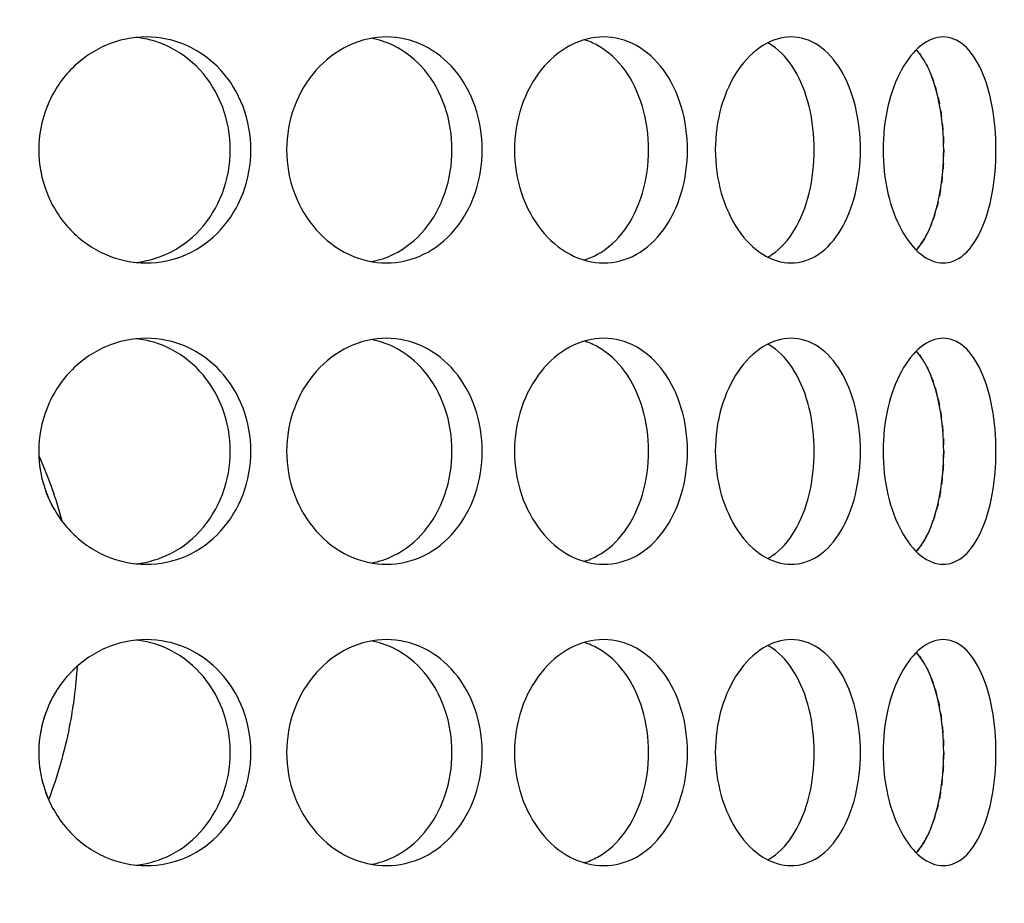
# Model space of a CAD drawing. Header units: millimetres. Extents: x 18 to 610, y -123 to 280.
# Tile 40 of 81: x 150.76 to 154.03, y 126.8 to 129.73. Entities that reach past the tile are written whole.
import ezdxf

# ---------------------------------------------------------------- set-up
doc = ezdxf.new("R2010")
doc.units = ezdxf.units.MM
doc.linetypes.add('SOLID', pattern=[0])

# ---------------------------------------------------------------- blocks, each defined once
blk = doc.blocks.new('BlockOfViews_6')
at = {"linetype": 'SOLID', "lineweight": 30, "extrusion": (0, 0, -1)}
blk.add_circle((-149.4534, 132.9721, -114.25), 39, dxfattribs=at)
at = {"linetype": 'SOLID', "lineweight": 30}
blk.add_circle((149.4534, 132.9721, 111.75), 36.115, dxfattribs=at)
at = {"linetype": 'SOLID', "lineweight": 9, "extrusion": (0, 0, -1)}
blk.add_arc((-149.4534, 132.9721, -111.75), 37.59, 265, 175, dxfattribs=at)
at = {"linetype": 'SOLID', "lineweight": 30, "extrusion": (0, 0, -1)}
blk.add_arc((-149.4534, 132.9721, -69.235), 27.1, 119.86988, 60.13012, dxfattribs=at)
at = {"linetype": 'SOLID', "lineweight": 30}
for points, knots in [([(151.5283, 129.2971, 52.6041), (151.5283, 129.25, 52.6041), (151.5197, 129.1998, 52.608), (151.4846, 129.1074, 52.6235), (151.4581, 129.0652, 52.6352), (151.3968, 128.9987, 52.6612), (151.3578, 128.9698, 52.6774), (151.2719, 128.9315, 52.7115), (151.2249, 128.9221, 52.7293), (151.1364, 128.9221, 52.7615), (151.0889, 128.9315, 52.778), (151.0012, 128.9698, 52.8072), (150.961, 128.9987, 52.8198), (150.8972, 129.0652, 52.8393), (150.8695, 129.1074, 52.8474), (150.8326, 129.1998, 52.8581), (150.8235, 129.25, 52.8606), (150.8235, 129.3442, 52.8606), (150.8326, 129.3945, 52.8581), (150.8695, 129.4868, 52.8474), (150.8972, 129.529, 52.8393), (150.961, 129.5956, 52.8198), (151.0012, 129.6244, 52.8072), (151.0889, 129.6627, 52.778), (151.1364, 129.6721, 52.7615), (151.2249, 129.6721, 52.7293), (151.2719, 129.6627, 52.7115), (151.3578, 129.6244, 52.6774), (151.3968, 129.5956, 52.6612), (151.4581, 129.529, 52.6352), (151.4846, 129.4868, 52.6235), (151.5197, 129.3945, 52.608), (151.5283, 129.3442, 52.6041), (151.5283, 129.2971, 52.6041)], [0, 0, 0, 0, 0.141313, 0.141313, 0.282627, 0.282627, 0.42394, 0.42394, 0.565253, 0.565253, 0.706567, 0.706567, 0.84788, 0.84788, 0.989193, 0.989193, 1.130507, 1.130507, 1.27182, 1.27182, 1.413133, 1.413133, 1.554447, 1.554447, 1.69576, 1.69576, 1.837073, 1.837073, 1.978386, 1.978386, 2.1197, 2.1197, 2.261013, 2.261013, 2.261013, 2.261013]), ([(151.4597, 129.2971, 52.4156), (151.4597, 129.3442, 52.4156), (151.4511, 129.3945, 52.4195), (151.416, 129.4868, 52.4352), (151.3896, 129.529, 52.4469), (151.3283, 129.5956, 52.4731), (151.2893, 129.6244, 52.4893), (151.2138, 129.6581, 52.5194), (151.1789, 129.6672, 52.5328), (151.1446, 129.6705, 52.5456)], [0, 0, 0, 0, 0.1413181, 0.1413181, 0.2826362, 0.2826362, 0.4239542, 0.4239542, 0.5312291, 0.5312291, 0.5312291, 0.5312291]), ([(151.6467, 129.2971, 52.5488), (151.6467, 129.3442, 52.5488), (151.6552, 129.3945, 52.5448), (151.6897, 129.4868, 52.5279), (151.7156, 129.529, 52.5151), (151.775, 129.5956, 52.4848), (151.8125, 129.6244, 52.4654), (151.8938, 129.6627, 52.4215), (151.9376, 129.6721, 52.397), (152.0192, 129.6721, 52.3499), (152.0624, 129.6627, 52.3241), (152.1411, 129.6244, 52.2757), (152.1766, 129.5956, 52.253), (152.2325, 129.529, 52.2166), (152.2566, 129.4868, 52.2006), (152.2884, 129.3945, 52.1792), (152.2962, 129.3442, 52.1738), (152.2962, 129.25, 52.1738), (152.2884, 129.1998, 52.1792), (152.2566, 129.1074, 52.2006), (152.2325, 129.0652, 52.2166), (152.1766, 128.9987, 52.253), (152.1411, 128.9698, 52.2757), (152.0624, 128.9315, 52.3241), (152.0192, 128.9221, 52.3499), (151.9376, 128.9221, 52.397), (151.8938, 128.9315, 52.4215), (151.8125, 128.9698, 52.4654), (151.775, 128.9987, 52.4848), (151.7156, 129.0652, 52.5151), (151.6897, 129.1074, 52.5279), (151.6552, 129.1998, 52.5448), (151.6467, 129.25, 52.5488), (151.6467, 129.2971, 52.5488)], [0, 0, 0, 0, 0.141313, 0.141313, 0.282627, 0.282627, 0.42394, 0.42394, 0.565253, 0.565253, 0.706567, 0.706567, 0.84788, 0.84788, 0.989193, 0.989193, 1.130507, 1.130507, 1.27182, 1.27182, 1.413133, 1.413133, 1.554447, 1.554447, 1.69576, 1.69576, 1.837073, 1.837073, 1.978386, 1.978386, 2.1197, 2.1197, 2.261013, 2.261013, 2.261013, 2.261013]), ([(152.9778, 129.2971, 51.6168), (152.9778, 129.25, 51.6168), (152.9711, 129.1998, 51.6234), (152.9435, 129.1074, 51.65), (152.9225, 129.0652, 51.67), (152.8738, 128.9987, 51.7155), (152.8427, 128.9698, 51.744), (152.7736, 128.9315, 51.8054), (152.7356, 128.9221, 51.8382), (152.6634, 128.9221, 51.8988), (152.6245, 128.9315, 51.9305), (152.552, 128.9698, 51.9879), (152.5185, 128.9987, 52.0136), (152.4653, 129.0652, 52.0537), (152.442, 129.1074, 52.0708), (152.411, 129.1998, 52.0934), (152.4033, 129.25, 52.0989), (152.4033, 129.3442, 52.0989), (152.411, 129.3945, 52.0934), (152.442, 129.4868, 52.0708), (152.4653, 129.529, 52.0537), (152.5185, 129.5956, 52.0136), (152.552, 129.6244, 51.9879), (152.6245, 129.6627, 51.9305), (152.6634, 129.6721, 51.8988), (152.7356, 129.6721, 51.8382), (152.7736, 129.6627, 51.8054), (152.8427, 129.6244, 51.744), (152.8738, 129.5956, 51.7155), (152.9225, 129.529, 51.67), (152.9435, 129.4868, 51.65), (152.9711, 129.3945, 51.6234), (152.9778, 129.3442, 51.6168), (152.9778, 129.2971, 51.6168)], [0, 0, 0, 0, 0.141313, 0.141313, 0.282627, 0.282627, 0.42394, 0.42394, 0.565253, 0.565253, 0.706567, 0.706567, 0.84788, 0.84788, 0.989193, 0.989193, 1.130507, 1.130507, 1.27182, 1.27182, 1.413133, 1.413133, 1.554447, 1.554447, 1.69576, 1.69576, 1.837073, 1.837073, 1.978386, 1.978386, 2.1197, 2.1197, 2.261013, 2.261013, 2.261013, 2.261013]), ([(153.5523, 129.2971, 50.9498), (153.5523, 129.25, 50.9498), (153.5468, 129.1998, 50.9575), (153.5243, 129.1074, 50.9885), (153.5071, 129.0652, 51.0118), (153.467, 128.9987, 51.0651), (153.4414, 128.9698, 51.0986), (153.384, 128.9315, 51.171), (153.3522, 128.9221, 51.21), (153.2917, 128.9221, 51.2822), (153.2588, 128.9315, 51.3202), (153.1974, 128.9698, 51.3892), (153.1689, 128.9987, 51.4203), (153.1235, 129.0652, 51.4691), (153.1035, 129.1074, 51.49), (153.0769, 129.1998, 51.5176), (153.0702, 129.25, 51.5244), (153.0702, 129.3442, 51.5244), (153.0769, 129.3945, 51.5176), (153.1035, 129.4868, 51.49), (153.1235, 129.529, 51.4691), (153.1689, 129.5956, 51.4203), (153.1974, 129.6244, 51.3892), (153.2588, 129.6627, 51.3202), (153.2917, 129.6721, 51.2822), (153.3522, 129.6721, 51.21), (153.384, 129.6627, 51.171), (153.4414, 129.6244, 51.0986), (153.467, 129.5956, 51.0651), (153.5071, 129.529, 51.0118), (153.5243, 129.4868, 50.9885), (153.5468, 129.3945, 50.9575), (153.5523, 129.3442, 50.9498), (153.5523, 129.2971, 50.9498)], [0, 0, 0, 0, 0.141313, 0.141313, 0.282627, 0.282627, 0.42394, 0.42394, 0.565253, 0.565253, 0.706567, 0.706567, 0.84788, 0.84788, 0.989193, 0.989193, 1.130507, 1.130507, 1.27182, 1.27182, 1.413133, 1.413133, 1.554447, 1.554447, 1.69576, 1.69576, 1.837073, 1.837073, 1.978386, 1.978386, 2.1197, 2.1197, 2.261013, 2.261013, 2.261013, 2.261013]), ([(153.6273, 129.2971, 50.8428), (153.6273, 129.3442, 50.8428), (153.6326, 129.3945, 50.835), (153.6541, 129.4868, 50.8032), (153.6701, 129.529, 50.7791), (153.7064, 129.5956, 50.7232), (153.7291, 129.6244, 50.6876), (153.7776, 129.6627, 50.6089), (153.8033, 129.6721, 50.5658), (153.8504, 129.6721, 50.4842), (153.8749, 129.6627, 50.4403), (153.9188, 129.6244, 50.359), (153.9383, 129.5956, 50.3216), (153.9685, 129.529, 50.2622), (153.9814, 129.4868, 50.2362), (153.9982, 129.3945, 50.2018), (154.0023, 129.3442, 50.1933), (154.0023, 129.25, 50.1933), (153.9982, 129.1998, 50.2018), (153.9814, 129.1074, 50.2362), (153.9685, 129.0652, 50.2622), (153.9383, 128.9987, 50.3216), (153.9188, 128.9698, 50.359), (153.8749, 128.9315, 50.4403), (153.8504, 128.9221, 50.4842), (153.8033, 128.9221, 50.5658), (153.7776, 128.9315, 50.6089), (153.7291, 128.9698, 50.6876), (153.7064, 128.9987, 50.7232), (153.6701, 129.0652, 50.7791), (153.6541, 129.1074, 50.8032), (153.6326, 129.1998, 50.835), (153.6273, 129.25, 50.8428), (153.6273, 129.2971, 50.8428)], [0, 0, 0, 0, 0.141313, 0.141313, 0.282627, 0.282627, 0.42394, 0.42394, 0.565253, 0.565253, 0.706567, 0.706567, 0.84788, 0.84788, 0.989193, 0.989193, 1.130507, 1.130507, 1.27182, 1.27182, 1.413133, 1.413133, 1.554447, 1.554447, 1.69576, 1.69576, 1.837073, 1.837073, 1.978386, 1.978386, 2.1197, 2.1197, 2.261013, 2.261013, 2.261013, 2.261013]), ([(151.9288, 128.9267, 52.1707), (151.9536, 128.9312, 52.156), (151.9783, 128.9393, 52.1411), (152.041, 128.9698, 52.1023), (152.0765, 128.9987, 52.0796), (152.1324, 129.0652, 52.0431), (152.1564, 129.1074, 52.027), (152.1882, 129.1998, 52.0055), (152.1959, 129.25, 52.0001), (152.1959, 129.3442, 52.0001), (152.1882, 129.3945, 52.0055), (152.1564, 129.4868, 52.027), (152.1324, 129.529, 52.0431), (152.0765, 129.5956, 52.0796), (152.041, 129.6244, 52.1023), (151.9778, 129.6552, 52.1413), (151.9526, 129.6633, 52.1566), (151.9273, 129.6678, 52.1716)], [0.622529, 0.622529, 0.622529, 0.622529, 0.70659, 0.70659, 0.847908, 0.847908, 0.989226, 0.989226, 1.130544, 1.130544, 1.271862, 1.271862, 1.41318, 1.41318, 1.554498, 1.554498, 1.640205, 1.640205, 1.640205, 1.640205]), ([(152.8489, 129.2971, 51.4631), (152.8489, 129.3442, 51.4631), (152.8422, 129.3945, 51.4698), (152.8146, 129.4868, 51.4965), (152.7938, 129.529, 51.5165), (152.7451, 129.5956, 51.5621), (152.7141, 129.6244, 51.5907), (152.6654, 129.6514, 51.6341), (152.6506, 129.6577, 51.6471), (152.6356, 129.6624, 51.6601)], [0, 0, 0, 0, 0.1413181, 0.1413181, 0.2826362, 0.2826362, 0.4239542, 0.4239542, 0.4820885, 0.4820885, 0.4820885, 0.4820885]), ([(153.3987, 129.2971, 50.8209), (153.3987, 129.3442, 50.8209), (153.3932, 129.3945, 50.8286), (153.3707, 129.4868, 50.8597), (153.3536, 129.529, 50.8831), (153.3136, 129.5956, 50.9364), (153.288, 129.6244, 50.9699), (153.2546, 129.6468, 51.0122), (153.2498, 129.6497, 51.0184), (153.2448, 129.6524, 51.0245)], [0, 0, 0, 0, 0.1413181, 0.1413181, 0.2826362, 0.2826362, 0.4239542, 0.4239542, 0.447524, 0.447524, 0.447524, 0.447524]), ([(153.7379, 128.9648, 50.2729), (153.754, 128.9828, 50.2426), (153.7683, 129.0061, 50.2148), (153.795, 129.0652, 50.162), (153.8078, 129.1074, 50.136), (153.8245, 129.1998, 50.1015), (153.8286, 129.25, 50.093), (153.8286, 129.3442, 50.093), (153.8245, 129.3945, 50.1015), (153.8078, 129.4868, 50.136), (153.795, 129.529, 50.162), (153.7682, 129.5884, 50.215), (153.7537, 129.6119, 50.243), (153.7374, 129.6299, 50.2737)], [0.7380763, 0.7380763, 0.7380763, 0.7380763, 0.847908, 0.847908, 0.9892261, 0.9892261, 1.1305443, 1.1305443, 1.2718624, 1.2718624, 1.4131805, 1.4131805, 1.5239521, 1.5239521, 1.5239521, 1.5239521]), ([(151.1426, 128.9235, 52.5463), (151.1775, 128.9267, 52.5334), (151.2131, 128.9359, 52.5196), (151.2893, 128.9698, 52.4893), (151.3283, 128.9987, 52.4731), (151.3896, 129.0652, 52.4469), (151.416, 129.1074, 52.4352), (151.4511, 129.1998, 52.4195), (151.4597, 129.25, 52.4156), (151.4597, 129.2971, 52.4156)], [1.7277334, 1.7277334, 1.7277334, 1.7277334, 1.8371343, 1.8371343, 1.9784523, 1.9784523, 2.1197704, 2.1197704, 2.2610885, 2.2610885, 2.2610885, 2.2610885]), ([(152.6339, 128.9314, 51.6616), (152.6495, 128.936, 51.648), (152.6648, 128.9425, 51.6345), (152.7141, 128.9698, 51.5907), (152.7451, 128.9987, 51.5621), (152.7938, 129.0652, 51.5165), (152.8146, 129.1074, 51.4965), (152.8422, 129.1998, 51.4698), (152.8489, 129.25, 51.4631), (152.8489, 129.2971, 51.4631)], [1.77681, 1.77681, 1.77681, 1.77681, 1.8371343, 1.8371343, 1.9784523, 1.9784523, 2.1197704, 2.1197704, 2.2610885, 2.2610885, 2.2610885, 2.2610885]), ([(153.2442, 128.9416, 51.0253), (153.2494, 128.9443, 51.0189), (153.2544, 128.9474, 51.0125), (153.288, 128.9698, 50.9699), (153.3136, 128.9987, 50.9364), (153.3536, 129.0652, 50.8831), (153.3707, 129.1074, 50.8597), (153.3932, 129.1998, 50.8286), (153.3987, 129.25, 50.8209), (153.3987, 129.2971, 50.8209)], [1.8125878, 1.8125878, 1.8125878, 1.8125878, 1.8371343, 1.8371343, 1.9784523, 1.9784523, 2.1197704, 2.1197704, 2.2610885, 2.2610885, 2.2610885, 2.2610885]), ([(153.8182, 129.1655, 45.8854), (153.8176, 129.1615, 45.8841), (153.8169, 129.1575, 45.8827), (153.8156, 129.1504, 45.88), (153.815, 129.1472, 45.8788), (153.8144, 129.1441, 45.8775)], [1.25981406, 1.25981406, 1.25981406, 1.25981406, 1.27186238, 1.27186238, 1.281618, 1.281618, 1.281618, 1.281618]), ([(153.7879, 129.0508, 45.824), (153.7853, 129.0443, 45.8189), (153.7827, 129.038, 45.8136), (153.7786, 129.0288, 45.8055), (153.7771, 129.0257, 45.8026), (153.7756, 129.0227, 45.7997)], [1.38760139, 1.38760139, 1.38760139, 1.38760139, 1.4131805, 1.4131805, 1.42644953, 1.42644953, 1.42644953, 1.42644953]), ([(151.5283, 128.2971, 52.6041), (151.5283, 128.25, 52.6041), (151.5197, 128.1998, 52.608), (151.4846, 128.1074, 52.6235), (151.4581, 128.0652, 52.6352), (151.3968, 127.9987, 52.6612), (151.3578, 127.9698, 52.6774), (151.2719, 127.9315, 52.7115), (151.2249, 127.9221, 52.7293), (151.1364, 127.9221, 52.7615), (151.0889, 127.9315, 52.778), (151.0012, 127.9698, 52.8072), (150.961, 127.9987, 52.8198), (150.8972, 128.0652, 52.8393), (150.8695, 128.1074, 52.8474), (150.8326, 128.1998, 52.8581), (150.8235, 128.25, 52.8606), (150.8235, 128.3442, 52.8606), (150.8326, 128.3945, 52.8581), (150.8695, 128.4868, 52.8474), (150.8972, 128.529, 52.8393), (150.961, 128.5956, 52.8198), (151.0012, 128.6244, 52.8072), (151.0889, 128.6627, 52.778), (151.1364, 128.6721, 52.7615), (151.2249, 128.6721, 52.7293), (151.2719, 128.6627, 52.7115), (151.3578, 128.6244, 52.6774), (151.3968, 128.5956, 52.6612), (151.4581, 128.529, 52.6352), (151.4846, 128.4868, 52.6235), (151.5197, 128.3945, 52.608), (151.5283, 128.3442, 52.6041), (151.5283, 128.2971, 52.6041)], [0, 0, 0, 0, 0.141313, 0.141313, 0.282627, 0.282627, 0.42394, 0.42394, 0.565253, 0.565253, 0.706567, 0.706567, 0.84788, 0.84788, 0.989193, 0.989193, 1.130507, 1.130507, 1.27182, 1.27182, 1.413133, 1.413133, 1.554447, 1.554447, 1.69576, 1.69576, 1.837073, 1.837073, 1.978386, 1.978386, 2.1197, 2.1197, 2.261013, 2.261013, 2.261013, 2.261013]), ([(151.4597, 128.2971, 52.4156), (151.4597, 128.3442, 52.4156), (151.4511, 128.3945, 52.4195), (151.416, 128.4868, 52.4352), (151.3896, 128.529, 52.4469), (151.3283, 128.5956, 52.4731), (151.2893, 128.6244, 52.4893), (151.2138, 128.6581, 52.5194), (151.1789, 128.6672, 52.5328), (151.1446, 128.6705, 52.5456)], [0, 0, 0, 0, 0.1413181, 0.1413181, 0.2826362, 0.2826362, 0.4239542, 0.4239542, 0.5312291, 0.5312291, 0.5312291, 0.5312291]), ([(151.6467, 128.2971, 52.5488), (151.6467, 128.3442, 52.5488), (151.6552, 128.3945, 52.5448), (151.6897, 128.4868, 52.5279), (151.7156, 128.529, 52.5151), (151.775, 128.5956, 52.4848), (151.8125, 128.6244, 52.4654), (151.8938, 128.6627, 52.4215), (151.9376, 128.6721, 52.397), (152.0192, 128.6721, 52.3499), (152.0624, 128.6627, 52.3241), (152.1411, 128.6244, 52.2757), (152.1766, 128.5956, 52.253), (152.2325, 128.529, 52.2166), (152.2566, 128.4868, 52.2006), (152.2884, 128.3945, 52.1792), (152.2962, 128.3442, 52.1738), (152.2962, 128.25, 52.1738), (152.2884, 128.1998, 52.1792), (152.2566, 128.1074, 52.2006), (152.2325, 128.0652, 52.2166), (152.1766, 127.9987, 52.253), (152.1411, 127.9698, 52.2757), (152.0624, 127.9315, 52.3241), (152.0192, 127.9221, 52.3499), (151.9376, 127.9221, 52.397), (151.8938, 127.9315, 52.4215), (151.8125, 127.9698, 52.4654), (151.775, 127.9987, 52.4848), (151.7156, 128.0652, 52.5151), (151.6897, 128.1074, 52.5279), (151.6552, 128.1998, 52.5448), (151.6467, 128.25, 52.5488), (151.6467, 128.2971, 52.5488)], [0, 0, 0, 0, 0.141313, 0.141313, 0.282627, 0.282627, 0.42394, 0.42394, 0.565253, 0.565253, 0.706567, 0.706567, 0.84788, 0.84788, 0.989193, 0.989193, 1.130507, 1.130507, 1.27182, 1.27182, 1.413133, 1.413133, 1.554447, 1.554447, 1.69576, 1.69576, 1.837073, 1.837073, 1.978386, 1.978386, 2.1197, 2.1197, 2.261013, 2.261013, 2.261013, 2.261013]), ([(151.9288, 127.9267, 52.1707), (151.9536, 127.9312, 52.156), (151.9783, 127.9393, 52.1411), (152.041, 127.9698, 52.1023), (152.0765, 127.9987, 52.0796), (152.1324, 128.0652, 52.0431), (152.1564, 128.1074, 52.027), (152.1882, 128.1998, 52.0055), (152.1959, 128.25, 52.0001), (152.1959, 128.3442, 52.0001), (152.1882, 128.3945, 52.0055), (152.1564, 128.4868, 52.027), (152.1324, 128.529, 52.0431), (152.0765, 128.5956, 52.0796), (152.041, 128.6244, 52.1023), (151.9778, 128.6552, 52.1413), (151.9526, 128.6633, 52.1566), (151.9273, 128.6678, 52.1716)], [0.622529, 0.622529, 0.622529, 0.622529, 0.70659, 0.70659, 0.847908, 0.847908, 0.989226, 0.989226, 1.130544, 1.130544, 1.271862, 1.271862, 1.41318, 1.41318, 1.554498, 1.554498, 1.640205, 1.640205, 1.640205, 1.640205]), ([(152.9778, 128.2971, 51.6168), (152.9778, 128.25, 51.6168), (152.9711, 128.1998, 51.6234), (152.9435, 128.1074, 51.65), (152.9225, 128.0652, 51.67), (152.8738, 127.9987, 51.7155), (152.8427, 127.9698, 51.744), (152.7736, 127.9315, 51.8054), (152.7356, 127.9221, 51.8382), (152.6634, 127.9221, 51.8988), (152.6245, 127.9315, 51.9305), (152.552, 127.9698, 51.9879), (152.5185, 127.9987, 52.0136), (152.4653, 128.0652, 52.0537), (152.442, 128.1074, 52.0708), (152.411, 128.1998, 52.0934), (152.4033, 128.25, 52.0989), (152.4033, 128.3442, 52.0989), (152.411, 128.3945, 52.0934), (152.442, 128.4868, 52.0708), (152.4653, 128.529, 52.0537), (152.5185, 128.5956, 52.0136), (152.552, 128.6244, 51.9879), (152.6245, 128.6627, 51.9305), (152.6634, 128.6721, 51.8988), (152.7356, 128.6721, 51.8382), (152.7736, 128.6627, 51.8054), (152.8427, 128.6244, 51.744), (152.8738, 128.5956, 51.7155), (152.9225, 128.529, 51.67), (152.9435, 128.4868, 51.65), (152.9711, 128.3945, 51.6234), (152.9778, 128.3442, 51.6168), (152.9778, 128.2971, 51.6168)], [0, 0, 0, 0, 0.141313, 0.141313, 0.282627, 0.282627, 0.42394, 0.42394, 0.565253, 0.565253, 0.706567, 0.706567, 0.84788, 0.84788, 0.989193, 0.989193, 1.130507, 1.130507, 1.27182, 1.27182, 1.413133, 1.413133, 1.554447, 1.554447, 1.69576, 1.69576, 1.837073, 1.837073, 1.978386, 1.978386, 2.1197, 2.1197, 2.261013, 2.261013, 2.261013, 2.261013]), ([(152.8489, 128.2971, 51.4631), (152.8489, 128.3442, 51.4631), (152.8422, 128.3945, 51.4698), (152.8146, 128.4868, 51.4965), (152.7938, 128.529, 51.5165), (152.7451, 128.5956, 51.5621), (152.7141, 128.6244, 51.5907), (152.6654, 128.6514, 51.6341), (152.6506, 128.6577, 51.6471), (152.6356, 128.6624, 51.6601)], [0, 0, 0, 0, 0.1413181, 0.1413181, 0.2826362, 0.2826362, 0.4239542, 0.4239542, 0.4820885, 0.4820885, 0.4820885, 0.4820885]), ([(153.5523, 128.2971, 50.9498), (153.5523, 128.25, 50.9498), (153.5468, 128.1998, 50.9575), (153.5243, 128.1074, 50.9885), (153.5071, 128.0652, 51.0118), (153.467, 127.9987, 51.0651), (153.4414, 127.9698, 51.0986), (153.384, 127.9315, 51.171), (153.3522, 127.9221, 51.21), (153.2917, 127.9221, 51.2822), (153.2588, 127.9315, 51.3202), (153.1974, 127.9698, 51.3892), (153.1689, 127.9987, 51.4203), (153.1235, 128.0652, 51.4691), (153.1035, 128.1074, 51.49), (153.0769, 128.1998, 51.5176), (153.0702, 128.25, 51.5244), (153.0702, 128.3442, 51.5244), (153.0769, 128.3945, 51.5176), (153.1035, 128.4868, 51.49), (153.1235, 128.529, 51.4691), (153.1689, 128.5956, 51.4203), (153.1974, 128.6244, 51.3892), (153.2588, 128.6627, 51.3202), (153.2917, 128.6721, 51.2822), (153.3522, 128.6721, 51.21), (153.384, 128.6627, 51.171), (153.4414, 128.6244, 51.0986), (153.467, 128.5956, 51.0651), (153.5071, 128.529, 51.0118), (153.5243, 128.4868, 50.9885), (153.5468, 128.3945, 50.9575), (153.5523, 128.3442, 50.9498), (153.5523, 128.2971, 50.9498)], [0, 0, 0, 0, 0.141313, 0.141313, 0.282627, 0.282627, 0.42394, 0.42394, 0.565253, 0.565253, 0.706567, 0.706567, 0.84788, 0.84788, 0.989193, 0.989193, 1.130507, 1.130507, 1.27182, 1.27182, 1.413133, 1.413133, 1.554447, 1.554447, 1.69576, 1.69576, 1.837073, 1.837073, 1.978386, 1.978386, 2.1197, 2.1197, 2.261013, 2.261013, 2.261013, 2.261013]), ([(153.6273, 128.2971, 50.8428), (153.6273, 128.3442, 50.8428), (153.6326, 128.3945, 50.835), (153.6541, 128.4868, 50.8032), (153.6701, 128.529, 50.7791), (153.7064, 128.5956, 50.7232), (153.7291, 128.6244, 50.6876), (153.7776, 128.6627, 50.6089), (153.8033, 128.6721, 50.5658), (153.8504, 128.6721, 50.4842), (153.8749, 128.6627, 50.4403), (153.9188, 128.6244, 50.359), (153.9383, 128.5956, 50.3216), (153.9685, 128.529, 50.2622), (153.9814, 128.4868, 50.2362), (153.9982, 128.3945, 50.2018), (154.0023, 128.3442, 50.1933), (154.0023, 128.25, 50.1933), (153.9982, 128.1998, 50.2018), (153.9814, 128.1074, 50.2362), (153.9685, 128.0652, 50.2622), (153.9383, 127.9987, 50.3216), (153.9188, 127.9698, 50.359), (153.8749, 127.9315, 50.4403), (153.8504, 127.9221, 50.4842), (153.8033, 127.9221, 50.5658), (153.7776, 127.9315, 50.6089), (153.7291, 127.9698, 50.6876), (153.7064, 127.9987, 50.7232), (153.6701, 128.0652, 50.7791), (153.6541, 128.1074, 50.8032), (153.6326, 128.1998, 50.835), (153.6273, 128.25, 50.8428), (153.6273, 128.2971, 50.8428)], [0, 0, 0, 0, 0.141313, 0.141313, 0.282627, 0.282627, 0.42394, 0.42394, 0.565253, 0.565253, 0.706567, 0.706567, 0.84788, 0.84788, 0.989193, 0.989193, 1.130507, 1.130507, 1.27182, 1.27182, 1.413133, 1.413133, 1.554447, 1.554447, 1.69576, 1.69576, 1.837073, 1.837073, 1.978386, 1.978386, 2.1197, 2.1197, 2.261013, 2.261013, 2.261013, 2.261013]), ([(153.3987, 128.2971, 50.8209), (153.3987, 128.3442, 50.8209), (153.3932, 128.3945, 50.8286), (153.3707, 128.4868, 50.8597), (153.3536, 128.529, 50.8831), (153.3136, 128.5956, 50.9364), (153.288, 128.6244, 50.9699), (153.2546, 128.6468, 51.0122), (153.2498, 128.6497, 51.0184), (153.2448, 128.6524, 51.0245)], [0, 0, 0, 0, 0.1413181, 0.1413181, 0.2826362, 0.2826362, 0.4239542, 0.4239542, 0.447524, 0.447524, 0.447524, 0.447524]), ([(153.7379, 127.9648, 50.2729), (153.754, 127.9828, 50.2426), (153.7683, 128.0061, 50.2148), (153.795, 128.0652, 50.162), (153.8078, 128.1074, 50.136), (153.8245, 128.1998, 50.1015), (153.8286, 128.25, 50.093), (153.8286, 128.3442, 50.093), (153.8245, 128.3945, 50.1015), (153.8078, 128.4868, 50.136), (153.795, 128.529, 50.162), (153.7682, 128.5884, 50.215), (153.7537, 128.6119, 50.243), (153.7374, 128.6299, 50.2737)], [0.7380762, 0.7380762, 0.7380762, 0.7380762, 0.847908, 0.847908, 0.9892261, 0.9892261, 1.1305443, 1.1305443, 1.2718624, 1.2718624, 1.4131805, 1.4131805, 1.5239521, 1.5239521, 1.5239521, 1.5239521]), ([(151.1426, 127.9235, 52.5463), (151.1775, 127.9267, 52.5334), (151.2131, 127.9359, 52.5196), (151.2893, 127.9698, 52.4893), (151.3283, 127.9987, 52.4731), (151.3896, 128.0652, 52.4469), (151.416, 128.1074, 52.4352), (151.4511, 128.1998, 52.4195), (151.4597, 128.25, 52.4156), (151.4597, 128.2971, 52.4156)], [1.7277334, 1.7277334, 1.7277334, 1.7277334, 1.8371343, 1.8371343, 1.9784523, 1.9784523, 2.1197704, 2.1197704, 2.2610885, 2.2610885, 2.2610885, 2.2610885]), ([(152.6339, 127.9314, 51.6616), (152.6495, 127.936, 51.648), (152.6648, 127.9425, 51.6345), (152.7141, 127.9698, 51.5907), (152.7451, 127.9987, 51.5621), (152.7938, 128.0652, 51.5165), (152.8146, 128.1074, 51.4965), (152.8422, 128.1998, 51.4698), (152.8489, 128.25, 51.4631), (152.8489, 128.2971, 51.4631)], [1.77681, 1.77681, 1.77681, 1.77681, 1.8371343, 1.8371343, 1.9784523, 1.9784523, 2.1197704, 2.1197704, 2.2610885, 2.2610885, 2.2610885, 2.2610885]), ([(153.2442, 127.9416, 51.0253), (153.2494, 127.9443, 51.0189), (153.2544, 127.9474, 51.0125), (153.288, 127.9698, 50.9699), (153.3136, 127.9987, 50.9364), (153.3536, 128.0652, 50.8831), (153.3707, 128.1074, 50.8597), (153.3932, 128.1998, 50.8286), (153.3987, 128.25, 50.8209), (153.3987, 128.2971, 50.8209)], [1.8125878, 1.8125878, 1.8125878, 1.8125878, 1.8371343, 1.8371343, 1.9784523, 1.9784523, 2.1197704, 2.1197704, 2.2610885, 2.2610885, 2.2610885, 2.2610885]), ([(150.8247, 128.2801, 51.7576), (150.8293, 128.2697, 51.7559), (150.8338, 128.2592, 51.7543), (150.8629, 128.1895, 51.7436), (150.8837, 128.1286, 51.7356), (150.9006, 128.0667, 51.729)], [8.5342108, 8.5342108, 8.5342108, 8.5342108, 8.5667572, 8.5667572, 8.7502007, 8.7502007, 8.7502007, 8.7502007]), ([(150.8465, 128.1655, 43.1459), (150.848, 128.1615, 43.1463), (150.8495, 128.1575, 43.1468), (150.8523, 128.1504, 43.1476), (150.8536, 128.1472, 43.148), (150.855, 128.144, 43.1484)], [1.25980465, 1.25980465, 1.25980465, 1.25980465, 1.27181996, 1.27181996, 1.28164688, 1.28164688, 1.28164688, 1.28164688]), ([(153.8182, 128.1655, 45.8854), (153.8176, 128.1615, 45.8841), (153.8169, 128.1575, 45.8827), (153.8156, 128.1504, 45.88), (153.815, 128.1472, 45.8788), (153.8144, 128.1441, 45.8775)], [1.25981406, 1.25981406, 1.25981406, 1.25981406, 1.27186238, 1.27186238, 1.28161811, 1.28161811, 1.28161811, 1.28161811]), ([(153.7879, 128.0508, 45.824), (153.7853, 128.0443, 45.8189), (153.7827, 128.038, 45.8136), (153.7786, 128.0288, 45.8055), (153.7771, 128.0257, 45.8026), (153.7756, 128.0227, 45.7997)], [1.3876013, 1.3876013, 1.3876013, 1.3876013, 1.4131805, 1.4131805, 1.42644953, 1.42644953, 1.42644953, 1.42644953]), ([(151.5283, 127.2971, 52.6041), (151.5283, 127.25, 52.6041), (151.5197, 127.1998, 52.608), (151.4846, 127.1074, 52.6235), (151.4581, 127.0652, 52.6352), (151.3968, 126.9987, 52.6612), (151.3578, 126.9698, 52.6774), (151.2719, 126.9315, 52.7115), (151.2249, 126.9221, 52.7293), (151.1364, 126.9221, 52.7615), (151.0889, 126.9315, 52.778), (151.0012, 126.9698, 52.8072), (150.961, 126.9987, 52.8198), (150.8972, 127.0652, 52.8393), (150.8695, 127.1074, 52.8474), (150.8326, 127.1998, 52.8581), (150.8235, 127.25, 52.8606), (150.8235, 127.3442, 52.8606), (150.8326, 127.3945, 52.8581), (150.8695, 127.4868, 52.8474), (150.8972, 127.529, 52.8393), (150.961, 127.5956, 52.8198), (151.0012, 127.6244, 52.8072), (151.0889, 127.6627, 52.778), (151.1364, 127.6721, 52.7615), (151.2249, 127.6721, 52.7293), (151.2719, 127.6627, 52.7115), (151.3578, 127.6244, 52.6774), (151.3968, 127.5956, 52.6612), (151.4581, 127.529, 52.6352), (151.4846, 127.4868, 52.6235), (151.5197, 127.3945, 52.608), (151.5283, 127.3442, 52.6041), (151.5283, 127.2971, 52.6041)], [0, 0, 0, 0, 0.141313, 0.141313, 0.282627, 0.282627, 0.42394, 0.42394, 0.565253, 0.565253, 0.706567, 0.706567, 0.84788, 0.84788, 0.989193, 0.989193, 1.130507, 1.130507, 1.27182, 1.27182, 1.413133, 1.413133, 1.554447, 1.554447, 1.69576, 1.69576, 1.837073, 1.837073, 1.978386, 1.978386, 2.1197, 2.1197, 2.261013, 2.261013, 2.261013, 2.261013]), ([(151.4597, 127.2971, 52.4156), (151.4597, 127.3442, 52.4156), (151.4511, 127.3945, 52.4195), (151.416, 127.4868, 52.4352), (151.3896, 127.529, 52.4469), (151.3283, 127.5956, 52.4731), (151.2893, 127.6244, 52.4893), (151.2138, 127.6581, 52.5194), (151.1789, 127.6672, 52.5328), (151.1446, 127.6705, 52.5456)], [0, 0, 0, 0, 0.1413181, 0.1413181, 0.2826362, 0.2826362, 0.4239542, 0.4239542, 0.5312291, 0.5312291, 0.5312291, 0.5312291]), ([(151.6467, 127.2971, 52.5488), (151.6467, 127.3442, 52.5488), (151.6552, 127.3945, 52.5448), (151.6897, 127.4868, 52.5279), (151.7156, 127.529, 52.5151), (151.775, 127.5956, 52.4848), (151.8125, 127.6244, 52.4654), (151.8938, 127.6627, 52.4215), (151.9376, 127.6721, 52.397), (152.0192, 127.6721, 52.3499), (152.0624, 127.6627, 52.3241), (152.1411, 127.6244, 52.2757), (152.1766, 127.5956, 52.253), (152.2325, 127.529, 52.2166), (152.2566, 127.4868, 52.2006), (152.2884, 127.3945, 52.1792), (152.2962, 127.3442, 52.1738), (152.2962, 127.25, 52.1738), (152.2884, 127.1998, 52.1792), (152.2566, 127.1074, 52.2006), (152.2325, 127.0652, 52.2166), (152.1766, 126.9987, 52.253), (152.1411, 126.9698, 52.2757), (152.0624, 126.9315, 52.3241), (152.0192, 126.9221, 52.3499), (151.9376, 126.9221, 52.397), (151.8938, 126.9315, 52.4215), (151.8125, 126.9698, 52.4654), (151.775, 126.9987, 52.4848), (151.7156, 127.0652, 52.5151), (151.6897, 127.1074, 52.5279), (151.6552, 127.1998, 52.5448), (151.6467, 127.25, 52.5488), (151.6467, 127.2971, 52.5488)], [0, 0, 0, 0, 0.141313, 0.141313, 0.282627, 0.282627, 0.42394, 0.42394, 0.565253, 0.565253, 0.706567, 0.706567, 0.84788, 0.84788, 0.989193, 0.989193, 1.130507, 1.130507, 1.27182, 1.27182, 1.413133, 1.413133, 1.554447, 1.554447, 1.69576, 1.69576, 1.837073, 1.837073, 1.978386, 1.978386, 2.1197, 2.1197, 2.261013, 2.261013, 2.261013, 2.261013]), ([(151.9288, 126.9267, 52.1707), (151.9536, 126.9312, 52.156), (151.9783, 126.9393, 52.1411), (152.041, 126.9698, 52.1023), (152.0765, 126.9987, 52.0796), (152.1324, 127.0652, 52.0431), (152.1564, 127.1074, 52.027), (152.1882, 127.1998, 52.0055), (152.1959, 127.25, 52.0001), (152.1959, 127.3442, 52.0001), (152.1882, 127.3945, 52.0055), (152.1564, 127.4868, 52.027), (152.1324, 127.529, 52.0431), (152.0765, 127.5956, 52.0796), (152.041, 127.6244, 52.1023), (151.9778, 127.6552, 52.1413), (151.9526, 127.6633, 52.1566), (151.9273, 127.6678, 52.1716)], [0.622529, 0.622529, 0.622529, 0.622529, 0.70659, 0.70659, 0.847908, 0.847908, 0.989226, 0.989226, 1.130544, 1.130544, 1.271862, 1.271862, 1.41318, 1.41318, 1.554498, 1.554498, 1.640205, 1.640205, 1.640205, 1.640205]), ([(152.9778, 127.2971, 51.6168), (152.9778, 127.25, 51.6168), (152.9711, 127.1998, 51.6234), (152.9435, 127.1074, 51.65), (152.9225, 127.0652, 51.67), (152.8738, 126.9987, 51.7155), (152.8427, 126.9698, 51.744), (152.7736, 126.9315, 51.8054), (152.7356, 126.9221, 51.8382), (152.6634, 126.9221, 51.8988), (152.6245, 126.9315, 51.9305), (152.552, 126.9698, 51.9879), (152.5185, 126.9987, 52.0136), (152.4653, 127.0652, 52.0537), (152.442, 127.1074, 52.0708), (152.411, 127.1998, 52.0934), (152.4033, 127.25, 52.0989), (152.4033, 127.3442, 52.0989), (152.411, 127.3945, 52.0934), (152.442, 127.4868, 52.0708), (152.4653, 127.529, 52.0537), (152.5185, 127.5956, 52.0136), (152.552, 127.6244, 51.9879), (152.6245, 127.6627, 51.9305), (152.6634, 127.6721, 51.8988), (152.7356, 127.6721, 51.8382), (152.7736, 127.6627, 51.8054), (152.8427, 127.6244, 51.744), (152.8738, 127.5956, 51.7155), (152.9225, 127.529, 51.67), (152.9435, 127.4868, 51.65), (152.9711, 127.3945, 51.6234), (152.9778, 127.3442, 51.6168), (152.9778, 127.2971, 51.6168)], [0, 0, 0, 0, 0.141313, 0.141313, 0.282627, 0.282627, 0.42394, 0.42394, 0.565253, 0.565253, 0.706567, 0.706567, 0.84788, 0.84788, 0.989193, 0.989193, 1.130507, 1.130507, 1.27182, 1.27182, 1.413133, 1.413133, 1.554447, 1.554447, 1.69576, 1.69576, 1.837073, 1.837073, 1.978386, 1.978386, 2.1197, 2.1197, 2.261013, 2.261013, 2.261013, 2.261013]), ([(152.8489, 127.2971, 51.4631), (152.8489, 127.3442, 51.4631), (152.8422, 127.3945, 51.4698), (152.8146, 127.4868, 51.4965), (152.7938, 127.529, 51.5165), (152.7451, 127.5956, 51.5621), (152.7141, 127.6244, 51.5907), (152.6654, 127.6514, 51.6341), (152.6506, 127.6577, 51.6471), (152.6356, 127.6624, 51.6601)], [0, 0, 0, 0, 0.1413181, 0.1413181, 0.2826362, 0.2826362, 0.4239542, 0.4239542, 0.4820885, 0.4820885, 0.4820885, 0.4820885]), ([(153.5523, 127.2971, 50.9498), (153.5523, 127.25, 50.9498), (153.5468, 127.1998, 50.9575), (153.5243, 127.1074, 50.9885), (153.5071, 127.0652, 51.0118), (153.467, 126.9987, 51.0651), (153.4414, 126.9698, 51.0986), (153.384, 126.9315, 51.171), (153.3522, 126.9221, 51.21), (153.2917, 126.9221, 51.2822), (153.2588, 126.9315, 51.3202), (153.1974, 126.9698, 51.3892), (153.1689, 126.9987, 51.4203), (153.1235, 127.0652, 51.4691), (153.1035, 127.1074, 51.49), (153.0769, 127.1998, 51.5176), (153.0702, 127.25, 51.5244), (153.0702, 127.3442, 51.5244), (153.0769, 127.3945, 51.5176), (153.1035, 127.4868, 51.49), (153.1235, 127.529, 51.4691), (153.1689, 127.5956, 51.4203), (153.1974, 127.6244, 51.3892), (153.2588, 127.6627, 51.3202), (153.2917, 127.6721, 51.2822), (153.3522, 127.6721, 51.21), (153.384, 127.6627, 51.171), (153.4414, 127.6244, 51.0986), (153.467, 127.5956, 51.0651), (153.5071, 127.529, 51.0118), (153.5243, 127.4868, 50.9885), (153.5468, 127.3945, 50.9575), (153.5523, 127.3442, 50.9498), (153.5523, 127.2971, 50.9498)], [0, 0, 0, 0, 0.141313, 0.141313, 0.282627, 0.282627, 0.42394, 0.42394, 0.565253, 0.565253, 0.706567, 0.706567, 0.84788, 0.84788, 0.989193, 0.989193, 1.130507, 1.130507, 1.27182, 1.27182, 1.413133, 1.413133, 1.554447, 1.554447, 1.69576, 1.69576, 1.837073, 1.837073, 1.978386, 1.978386, 2.1197, 2.1197, 2.261013, 2.261013, 2.261013, 2.261013]), ([(153.3987, 127.2971, 50.8209), (153.3987, 127.3442, 50.8209), (153.3932, 127.3945, 50.8286), (153.3707, 127.4868, 50.8597), (153.3536, 127.529, 50.8831), (153.3136, 127.5956, 50.9364), (153.288, 127.6244, 50.9699), (153.2546, 127.6468, 51.0122), (153.2498, 127.6497, 51.0184), (153.2448, 127.6524, 51.0245)], [0, 0, 0, 0, 0.1413181, 0.1413181, 0.2826362, 0.2826362, 0.4239542, 0.4239542, 0.447524, 0.447524, 0.447524, 0.447524]), ([(153.6273, 127.2971, 50.8428), (153.6273, 127.3442, 50.8428), (153.6326, 127.3945, 50.835), (153.6541, 127.4868, 50.8032), (153.6701, 127.529, 50.7791), (153.7064, 127.5956, 50.7232), (153.7291, 127.6244, 50.6876), (153.7776, 127.6627, 50.6089), (153.8033, 127.6721, 50.5658), (153.8504, 127.6721, 50.4842), (153.8749, 127.6627, 50.4403), (153.9188, 127.6244, 50.359), (153.9383, 127.5956, 50.3216), (153.9685, 127.529, 50.2622), (153.9814, 127.4868, 50.2362), (153.9982, 127.3945, 50.2018), (154.0023, 127.3442, 50.1933), (154.0023, 127.25, 50.1933), (153.9982, 127.1998, 50.2018), (153.9814, 127.1074, 50.2362), (153.9685, 127.0652, 50.2622), (153.9383, 126.9987, 50.3216), (153.9188, 126.9698, 50.359), (153.8749, 126.9315, 50.4403), (153.8504, 126.9221, 50.4842), (153.8033, 126.9221, 50.5658), (153.7776, 126.9315, 50.6089), (153.7291, 126.9698, 50.6876), (153.7064, 126.9987, 50.7232), (153.6701, 127.0652, 50.7791), (153.6541, 127.1074, 50.8032), (153.6326, 127.1998, 50.835), (153.6273, 127.25, 50.8428), (153.6273, 127.2971, 50.8428)], [0, 0, 0, 0, 0.141313, 0.141313, 0.282627, 0.282627, 0.42394, 0.42394, 0.565253, 0.565253, 0.706567, 0.706567, 0.84788, 0.84788, 0.989193, 0.989193, 1.130507, 1.130507, 1.27182, 1.27182, 1.413133, 1.413133, 1.554447, 1.554447, 1.69576, 1.69576, 1.837073, 1.837073, 1.978386, 1.978386, 2.1197, 2.1197, 2.261013, 2.261013, 2.261013, 2.261013]), ([(153.7379, 126.9648, 50.2729), (153.754, 126.9828, 50.2426), (153.7683, 127.0061, 50.2148), (153.795, 127.0652, 50.162), (153.8078, 127.1074, 50.136), (153.8245, 127.1998, 50.1015), (153.8286, 127.25, 50.093), (153.8286, 127.3442, 50.093), (153.8245, 127.3945, 50.1015), (153.8078, 127.4868, 50.136), (153.795, 127.529, 50.162), (153.7682, 127.5884, 50.215), (153.7537, 127.6119, 50.243), (153.7374, 127.6299, 50.2737)], [0.7380762, 0.7380762, 0.7380762, 0.7380762, 0.847908, 0.847908, 0.9892261, 0.9892261, 1.1305443, 1.1305443, 1.2718624, 1.2718624, 1.4131805, 1.4131805, 1.5239521, 1.5239521, 1.5239521, 1.5239521]), ([(150.9508, 127.5823, 51.7092), (150.9468, 127.5158, 51.7108), (150.9382, 127.4484, 51.7142), (150.909, 127.3006, 51.7258), (150.8862, 127.2203, 51.7347), (150.8569, 127.1426, 51.7457)], [0.0890979, 0.0890979, 0.0890979, 0.0890979, 0.2856752, 0.2856752, 0.5230816, 0.5230816, 0.5230816, 0.5230816]), ([(151.1426, 126.9235, 52.5463), (151.1775, 126.9267, 52.5334), (151.2131, 126.9359, 52.5196), (151.2893, 126.9698, 52.4893), (151.3283, 126.9987, 52.4731), (151.3896, 127.0652, 52.4469), (151.416, 127.1074, 52.4352), (151.4511, 127.1998, 52.4195), (151.4597, 127.25, 52.4156), (151.4597, 127.2971, 52.4156)], [1.7277334, 1.7277334, 1.7277334, 1.7277334, 1.8371343, 1.8371343, 1.9784523, 1.9784523, 2.1197704, 2.1197704, 2.2610885, 2.2610885, 2.2610885, 2.2610885]), ([(152.6339, 126.9314, 51.6616), (152.6495, 126.936, 51.648), (152.6648, 126.9425, 51.6345), (152.7141, 126.9698, 51.5907), (152.7451, 126.9987, 51.5621), (152.7938, 127.0652, 51.5165), (152.8146, 127.1074, 51.4965), (152.8422, 127.1998, 51.4698), (152.8489, 127.25, 51.4631), (152.8489, 127.2971, 51.4631)], [1.77681, 1.77681, 1.77681, 1.77681, 1.8371343, 1.8371343, 1.9784523, 1.9784523, 2.1197704, 2.1197704, 2.2610885, 2.2610885, 2.2610885, 2.2610885]), ([(153.2442, 126.9416, 51.0253), (153.2494, 126.9443, 51.0189), (153.2544, 126.9474, 51.0125), (153.288, 126.9698, 50.9699), (153.3136, 126.9987, 50.9364), (153.3536, 127.0652, 50.8831), (153.3707, 127.1074, 50.8597), (153.3932, 127.1998, 50.8286), (153.3987, 127.25, 50.8209), (153.3987, 127.2971, 50.8209)], [1.8125878, 1.8125878, 1.8125878, 1.8125878, 1.8371343, 1.8371343, 1.9784523, 1.9784523, 2.1197704, 2.1197704, 2.2610885, 2.2610885, 2.2610885, 2.2610885]), ([(150.8465, 127.1655, 43.1459), (150.848, 127.1615, 43.1463), (150.8495, 127.1575, 43.1468), (150.8523, 127.1504, 43.1476), (150.8536, 127.1472, 43.148), (150.855, 127.144, 43.1484)], [1.25980465, 1.25980465, 1.25980465, 1.25980465, 1.27181996, 1.27181996, 1.28164688, 1.28164688, 1.28164688, 1.28164688]), ([(153.8182, 127.1655, 45.8854), (153.8176, 127.1615, 45.8841), (153.8169, 127.1575, 45.8827), (153.8156, 127.1504, 45.88), (153.815, 127.1472, 45.8788), (153.8144, 127.1441, 45.8775)], [1.25981406, 1.25981406, 1.25981406, 1.25981406, 1.27186238, 1.27186238, 1.28161811, 1.28161811, 1.28161811, 1.28161811]), ([(153.7879, 127.0508, 45.824), (153.7853, 127.0443, 45.8189), (153.7827, 127.038, 45.8136), (153.7786, 127.0288, 45.8055), (153.7771, 127.0257, 45.8026), (153.7756, 127.0227, 45.7997)], [1.3876013, 1.3876013, 1.3876013, 1.3876013, 1.4131805, 1.4131805, 1.42644953, 1.42644953, 1.42644953, 1.42644953])]:
    blk.add_open_spline(points, degree=3, knots=knots, dxfattribs=at)
for points in [[(153.7478, 129.6174, 45.7459), (153.7495, 129.6152, 45.7491), (153.7511, 129.613, 45.7522), (153.7527, 129.6107, 45.7553)], [(153.7716, 129.5795, 45.7918), (153.773, 129.5769, 45.7945), (153.7743, 129.5742, 45.7971), (153.7756, 129.5715, 45.7997)], [(153.7879, 129.5434, 45.824), (153.7899, 129.5383, 45.828), (153.7918, 129.5331, 45.8319), (153.7937, 129.5277, 45.8356)], [(153.7996, 129.5096, 45.8475), (153.8015, 129.5034, 45.8513), (153.8033, 129.4971, 45.855), (153.8051, 129.4906, 45.8585)], [(153.81, 129.4708, 45.8685), (153.8115, 129.464, 45.8717), (153.813, 129.4571, 45.8747), (153.8144, 129.4502, 45.8775)], [(153.8182, 129.4288, 45.8854), (153.8194, 129.4216, 45.8879), (153.8205, 129.4144, 45.8901), (153.8214, 129.4071, 45.8921)], [(153.824, 129.3852, 45.8975), (153.8248, 129.3778, 45.8991), (153.8255, 129.3704, 45.9005), (153.8261, 129.363, 45.9017)], [(153.8275, 129.3409, 45.9047), (153.8279, 129.3336, 45.9055), (153.8281, 129.3262, 45.9061), (153.8283, 129.3189, 45.9064)], [(153.8286, 129.2971, 45.907), (153.8286, 129.2899, 45.907), (153.8285, 129.2826, 45.9068), (153.8283, 129.2753, 45.9064)], [(153.8275, 129.2533, 45.9047), (153.8271, 129.246, 45.9039), (153.8266, 129.2386, 45.9029), (153.8261, 129.2312, 45.9017)], [(153.824, 129.2091, 45.8975), (153.8233, 129.2017, 45.8959), (153.8224, 129.1944, 45.8941), (153.8214, 129.1872, 45.8921)], [(153.81, 129.1235, 45.8685), (153.8084, 129.1167, 45.8654), (153.8068, 129.1101, 45.862), (153.8051, 129.1036, 45.8585)], [(153.7996, 129.0846, 45.8475), (153.7977, 129.0784, 45.8437), (153.7958, 129.0724, 45.8397), (153.7937, 129.0666, 45.8356)], [(153.7716, 129.0148, 45.7918), (153.7658, 129.0036, 45.7805), (153.7595, 128.9931, 45.7682), (153.7527, 128.9835, 45.7553)], [(153.7478, 128.9769, 45.7459), (153.7445, 128.9725, 45.7396), (153.7411, 128.9684, 45.7331), (153.7376, 128.9645, 45.7265)], [(153.7478, 128.6174, 45.7459), (153.7495, 128.6152, 45.7491), (153.7511, 128.613, 45.7522), (153.7527, 128.6107, 45.7553)], [(153.7716, 128.5795, 45.7918), (153.773, 128.5769, 45.7945), (153.7743, 128.5742, 45.7971), (153.7756, 128.5715, 45.7997)], [(153.7879, 128.5434, 45.824), (153.7899, 128.5383, 45.828), (153.7918, 128.5331, 45.8319), (153.7937, 128.5277, 45.8356)], [(153.7996, 128.5096, 45.8475), (153.8015, 128.5034, 45.8513), (153.8033, 128.4971, 45.855), (153.8051, 128.4906, 45.8585)], [(153.81, 128.4708, 45.8685), (153.8115, 128.464, 45.8717), (153.813, 128.4571, 45.8747), (153.8144, 128.4502, 45.8775)], [(153.8182, 128.4288, 45.8854), (153.8194, 128.4216, 45.8879), (153.8205, 128.4144, 45.8901), (153.8214, 128.4071, 45.8921)], [(153.824, 128.3852, 45.8975), (153.8248, 128.3778, 45.8991), (153.8255, 128.3704, 45.9005), (153.8261, 128.363, 45.9017)], [(153.8275, 128.3409, 45.9047), (153.8279, 128.3336, 45.9055), (153.8281, 128.3262, 45.9061), (153.8283, 128.3189, 45.9064)], [(153.8286, 128.2971, 45.907), (153.8286, 128.2899, 45.907), (153.8285, 128.2826, 45.9068), (153.8283, 128.2753, 45.9064)], [(150.8239, 128.2784, 43.1395), (150.824, 128.2773, 43.1395), (150.824, 128.2763, 43.1395), (150.8241, 128.2753, 43.1396)], [(150.826, 128.2533, 43.1401), (150.8268, 128.2459, 43.1403), (150.8279, 128.2386, 43.1406), (150.8291, 128.2312, 43.141)], [(153.8275, 128.2533, 45.9047), (153.8271, 128.246, 45.9039), (153.8266, 128.2386, 45.9029), (153.8261, 128.2312, 45.9017)], [(150.8336, 128.2091, 43.1423), (150.8353, 128.2017, 43.1427), (150.8372, 128.1944, 43.1433), (150.8394, 128.1872, 43.1439)], [(153.824, 128.2091, 45.8975), (153.8233, 128.2017, 45.8959), (153.8224, 128.1944, 45.8941), (153.8214, 128.1872, 45.8921)], [(150.8646, 128.1234, 43.1512), (150.868, 128.1167, 43.1521), (150.8716, 128.1101, 43.1532), (150.8753, 128.1036, 43.1543)], [(153.81, 128.1235, 45.8685), (153.8084, 128.1167, 45.8654), (153.8068, 128.1101, 45.862), (153.8051, 128.1036, 45.8585)], [(150.8871, 128.0846, 43.1578), (150.8911, 128.0785, 43.159), (150.8953, 128.0726, 43.1602), (150.8996, 128.0668, 43.1615)], [(153.7996, 128.0846, 45.8475), (153.7977, 128.0784, 45.8437), (153.7958, 128.0724, 45.8397), (153.7937, 128.0666, 45.8356)], [(153.7716, 128.0148, 45.7918), (153.7658, 128.0036, 45.7805), (153.7595, 127.9931, 45.7682), (153.7527, 127.9835, 45.7553)], [(153.7478, 127.9769, 45.7459), (153.7445, 127.9725, 45.7396), (153.7411, 127.9684, 45.7331), (153.7376, 127.9645, 45.7265)], [(153.7478, 127.6174, 45.7459), (153.7495, 127.6152, 45.7491), (153.7511, 127.613, 45.7522), (153.7527, 127.6107, 45.7553)], [(150.9467, 127.5795, 43.1758), (150.9438, 127.5768, 43.1749), (150.941, 127.5742, 43.174), (150.9382, 127.5715, 43.1732)], [(153.7716, 127.5795, 45.7918), (153.773, 127.5769, 45.7945), (153.7743, 127.5742, 45.7971), (153.7756, 127.5715, 45.7997)], [(150.9122, 127.5434, 43.1653), (150.908, 127.5383, 43.164), (150.9038, 127.5331, 43.1627), (150.8998, 127.5277, 43.1615)], [(153.7879, 127.5434, 45.824), (153.7899, 127.5383, 45.828), (153.7918, 127.5331, 45.8319), (153.7937, 127.5277, 45.8356)], [(150.8871, 127.5096, 43.1578), (150.883, 127.5035, 43.1566), (150.8791, 127.4971, 43.1554), (150.8753, 127.4907, 43.1543)], [(153.7996, 127.5096, 45.8475), (153.8015, 127.5034, 45.8513), (153.8033, 127.4971, 45.855), (153.8051, 127.4906, 45.8585)], [(150.8646, 127.4708, 43.1512), (150.8612, 127.4641, 43.1502), (150.858, 127.4572, 43.1492), (150.855, 127.4502, 43.1484)], [(153.81, 127.4708, 45.8685), (153.8115, 127.464, 45.8717), (153.813, 127.4571, 45.8747), (153.8144, 127.4502, 45.8775)], [(150.8465, 127.4288, 43.1459), (150.8439, 127.4216, 43.1452), (150.8415, 127.4144, 43.1445), (150.8394, 127.4071, 43.1439)], [(153.8182, 127.4288, 45.8854), (153.8194, 127.4216, 45.8879), (153.8205, 127.4144, 45.8901), (153.8214, 127.4071, 45.8921)], [(150.8336, 127.3852, 43.1423), (150.8319, 127.3778, 43.1418), (150.8304, 127.3704, 43.1413), (150.8291, 127.3631, 43.141)], [(153.824, 127.3852, 45.8975), (153.8248, 127.3778, 45.8991), (153.8255, 127.3704, 45.9005), (153.8261, 127.363, 45.9017)], [(150.826, 127.3409, 43.1401), (150.8251, 127.3336, 43.1399), (150.8245, 127.3263, 43.1397), (150.8241, 127.319, 43.1396)], [(153.8275, 127.3409, 45.9047), (153.8279, 127.3336, 45.9055), (153.8281, 127.3262, 45.9061), (153.8283, 127.3189, 45.9064)], [(150.8235, 127.2971, 43.1394), (150.8235, 127.2899, 43.1394), (150.8237, 127.2826, 43.1394), (150.8241, 127.2753, 43.1396)], [(153.8286, 127.2971, 45.907), (153.8286, 127.2899, 45.907), (153.8285, 127.2826, 45.9068), (153.8283, 127.2753, 45.9064)], [(150.826, 127.2533, 43.1401), (150.8268, 127.2459, 43.1403), (150.8279, 127.2386, 43.1406), (150.8291, 127.2312, 43.141)], [(153.8275, 127.2533, 45.9047), (153.8271, 127.246, 45.9039), (153.8266, 127.2386, 45.9029), (153.8261, 127.2312, 45.9017)], [(150.8336, 127.2091, 43.1423), (150.8353, 127.2017, 43.1427), (150.8372, 127.1944, 43.1433), (150.8394, 127.1872, 43.1439)], [(153.824, 127.2091, 45.8975), (153.8233, 127.2017, 45.8959), (153.8224, 127.1944, 45.8941), (153.8214, 127.1872, 45.8921)], [(153.81, 127.1235, 45.8685), (153.8084, 127.1167, 45.8654), (153.8068, 127.1101, 45.862), (153.8051, 127.1036, 45.8585)], [(153.7996, 127.0846, 45.8475), (153.7977, 127.0784, 45.8437), (153.7958, 127.0724, 45.8397), (153.7937, 127.0666, 45.8356)], [(153.7716, 127.0148, 45.7918), (153.7658, 127.0036, 45.7805), (153.7595, 126.9931, 45.7682), (153.7527, 126.9835, 45.7553)], [(153.7478, 126.9769, 45.7459), (153.7445, 126.9725, 45.7396), (153.7411, 126.9684, 45.7331), (153.7376, 126.9645, 45.7265)]]:
    blk.add_open_spline(points, degree=3, dxfattribs=at)

msp = doc.modelspace()

# ---------------------------------------------------------------- block references
msp.add_blockref('BlockOfViews_6', (0, 0))

doc.saveas('drawing.dxf')
